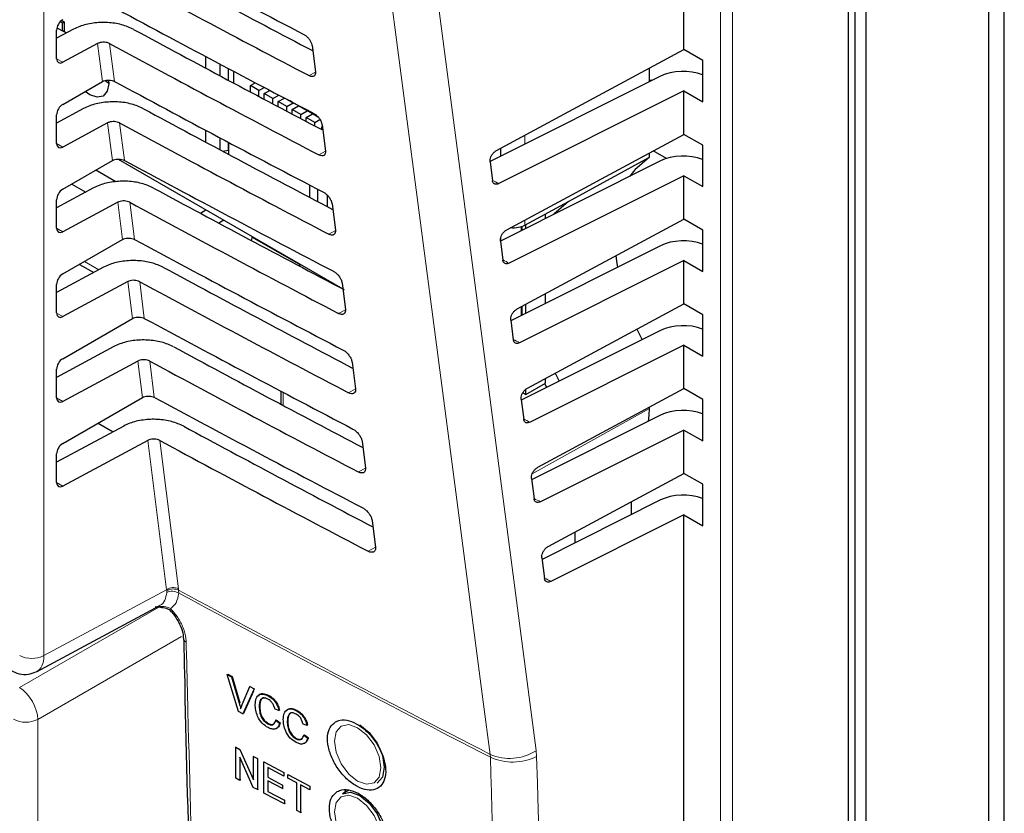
# Paper-space layout 'Blatt2' of a CAD drawing. Header units: millimetres. Extents: x 5 to 418, y 2 to 292.
# Tile 29 of 60: x 78 to 107, y 124 to 147. Entities that reach past the tile are written whole.
import ezdxf

# ---------------------------------------------------------------- set-up
doc = ezdxf.new("R2010")
doc.units = ezdxf.units.MM

psp = doc.layouts.new('Blatt2')

# ---------------------------------------------------------------- linework, layer by layer
at = {"color": 7, "linetype": 'Continuous', "lineweight": 25}
for p, q in [((106.504, 80.199), (106.504, 165.528)), ((106.045, 165.263), (106.045, 79.934)), ((102.191, 76.607), (102.191, 164.834)), ((102.509, 76.668), (102.509, 164.446)), ((102.005, 76.397), (102.005, 164.166)), ((97.241, 145.713), (97.241, 151.866)), ((79.262, 146.557), (79.335, 146.514)), ((79.607, 146.303), (79.116, 146.039)), ((79.116, 145.451), (79.116, 146.275)), ((79.126, 146.347), (79.29, 146.253)), ((79.227, 146.525), (79.29, 146.489)), ((79.29, 146.489), (79.335, 146.514)), ((79.29, 146.253), (79.29, 146.489)), ((79.335, 146.514), (79.335, 146.227)), ((79.398, 146.191), (79.29, 146.253)), ((80.302, 145.888), (79.293, 145.346)), ((86.497, 145.829), (86.594, 145.066)), ((91.824, 142.793), (97.241, 145.713)), ((97.787, 145.398), (97.241, 145.713)), ((83.416, 145.517), (83.416, 145.182)), ((83.842, 144.955), (83.842, 145.291)), ((84.071, 145.17), (84.071, 144.833)), ((96.251, 144.785), (96.251, 145.18)), ((97.787, 144.202), (97.787, 145.398)), ((84.231, 145.085), (84.231, 144.747)), ((96.572, 144.945), (91.642, 142.477)), ((79.293, 144.128), (80.44, 144.79)), ((80.53, 144.814), (80.623, 144.747)), ((84.715, 144.676), (84.854, 144.757)), ((84.715, 144.49), (84.715, 144.676)), ((84.962, 144.533), (84.715, 144.676)), ((84.962, 144.533), (85.113, 144.62)), ((84.962, 144.359), (84.962, 144.533)), ((85.118, 144.444), (85.276, 144.535)), ((85.365, 144.301), (85.118, 144.444)), ((85.118, 144.277), (85.118, 144.444)), ((85.365, 144.301), (85.535, 144.399)), ((85.365, 144.146), (85.365, 144.301)), ((85.521, 144.211), (85.698, 144.313)), ((97.241, 144.517), (91.895, 141.84)), ((97.241, 143.264), (97.241, 144.517)), ((97.241, 144.517), (97.787, 144.202)), ((79.897, 144.009), (79.116, 143.59)), ((85.768, 144.068), (85.521, 144.211)), ((85.521, 144.063), (85.521, 144.211)), ((85.768, 144.068), (85.952, 144.174)), ((85.768, 143.933), (85.768, 144.068)), ((85.952, 144.174), (85.842, 144.238)), ((85.924, 143.978), (86.108, 144.084)), ((85.952, 144.174), (85.952, 144.18)), ((85.978, 144.166), (86.671, 143.766)), ((86.108, 144.084), (86.108, 144.092)), ((86.355, 143.941), (86.108, 144.084)), ((79.116, 143.002), (79.116, 143.825)), ((85.924, 143.85), (85.924, 143.978)), ((86.171, 143.835), (85.924, 143.978)), ((86.171, 143.835), (86.355, 143.941)), ((86.171, 143.72), (86.171, 143.835)), ((86.327, 143.746), (86.511, 143.852)), ((86.574, 143.603), (86.327, 143.746)), ((86.327, 143.638), (86.327, 143.746)), ((86.355, 143.941), (86.355, 143.949)), ((86.511, 143.852), (86.511, 143.859)), ((86.683, 143.752), (86.511, 143.852)), ((80.591, 143.594), (79.293, 142.896)), ((86.574, 143.603), (86.727, 143.691)), ((86.574, 143.508), (86.574, 143.603)), ((86.779, 143.484), (86.793, 143.492)), ((86.779, 143.4), (86.779, 143.484)), ((86.787, 143.541), (86.883, 142.778)), ((83.416, 143.387), (83.416, 143.044)), ((83.842, 142.816), (83.842, 143.161)), ((92.123, 140.505), (97.241, 143.264)), ((97.787, 142.949), (97.241, 143.264)), ((84.071, 143.04), (84.071, 142.809)), ((84.08, 143.035), (84.08, 142.689)), ((91.955, 142.634), (91.955, 142.864)), ((97.787, 141.752), (97.787, 142.949)), ((83.92, 142.774), (84.071, 142.809)), ((84.068, 142.808), (84.08, 142.801)), ((84.071, 142.809), (84.08, 142.819)), ((93.913, 141.321), (96.251, 142.605)), ((96.251, 142.605), (96.251, 142.73)), ((96.744, 142.564), (96.357, 142.787)), ((79.293, 141.678), (80.729, 142.507)), ((80.893, 142.549), (87.386, 138.801)), ((91.641, 142.468), (91.713, 141.923)), ((96.572, 142.496), (91.943, 140.178)), ((80.829, 141.893), (80.247, 142.229)), ((97.241, 142.067), (92.196, 139.541)), ((97.241, 140.814), (97.241, 142.067)), ((97.241, 142.067), (97.787, 141.752)), ((80.187, 141.715), (79.116, 141.14)), ((79.552, 141.828), (79.959, 141.593)), ((86.431, 141.442), (86.431, 141.798)), ((86.67, 141.317), (86.67, 141.673)), ((86.935, 141.511), (86.935, 141.177)), ((79.116, 140.552), (79.116, 141.376)), ((80.881, 141.3), (79.293, 140.446)), ((87.076, 141.252), (87.173, 140.49)), ((92.648, 140.64), (93.913, 141.321)), ((83.271, 140.983), (83.433, 141.083)), ((93.246, 140.83), (93.246, 140.962)), ((83.949, 140.785), (83.806, 140.696)), ((92.422, 138.217), (97.241, 140.814)), ((92.567, 140.491), (92.567, 140.605)), ((92.68, 140.547), (92.68, 140.658)), ((97.787, 140.499), (97.241, 140.814)), ((84.748, 140.193), (84.774, 140.309)), ((84.77, 140.292), (86.16, 139.49)), ((91.955, 140.184), (91.955, 140.29)), ((97.787, 139.303), (97.787, 140.499)), ((79.293, 139.229), (81.017, 140.224)), ((91.941, 140.179), (92.014, 139.624)), ((96.572, 140.046), (92.242, 137.878)), ((79.775, 139.507), (80.189, 139.267)), ((86.176, 139.5), (86.119, 139.466)), ((97.241, 139.618), (92.497, 137.242)), ((97.241, 138.364), (97.241, 139.618)), ((97.241, 139.618), (97.787, 139.303)), ((80.476, 139.422), (79.116, 138.69)), ((79.116, 138.102), (79.116, 138.926)), ((81.171, 139.007), (79.293, 137.997)), ((87.366, 138.964), (87.462, 138.201)), ((93.246, 138.381), (93.246, 138.661)), ((92.567, 138.041), (92.567, 138.295)), ((92.68, 138.098), (92.68, 138.356)), ((92.722, 135.929), (97.241, 138.364)), ((97.787, 138.049), (97.241, 138.364)), ((97.787, 136.853), (97.787, 138.049)), ((79.293, 136.779), (81.306, 137.941)), ((92.24, 137.891), (92.315, 137.325)), ((96.572, 137.596), (92.543, 135.579)), ((95.888, 137.635), (96.036, 137.328)), ((97.241, 137.168), (92.798, 134.943)), ((97.241, 135.915), (97.241, 137.168)), ((97.241, 137.168), (97.787, 136.853)), ((80.766, 137.128), (79.116, 136.241)), ((81.461, 136.713), (79.293, 135.547)), ((87.655, 136.676), (87.752, 135.913)), ((79.116, 135.653), (79.116, 136.476)), ((93.529, 136.364), (93.638, 136.128)), ((92.68, 135.745), (93.246, 136.072)), ((93.267, 135.978), (93.227, 136.061)), ((93.246, 136.072), (93.246, 136.211)), ((85.593, 135.844), (85.593, 135.465)), ((92.592, 135.796), (92.68, 135.745)), ((92.68, 135.745), (92.68, 135.898)), ((93.021, 133.641), (97.241, 135.915)), ((93.3, 135.958), (93.267, 135.978)), ((97.787, 135.6), (97.241, 135.915)), ((79.293, 134.329), (81.594, 135.658)), ((92.54, 135.603), (92.615, 135.026)), ((97.787, 134.403), (97.787, 135.6)), ((96.251, 135.345), (96.251, 135.381)), ((80.317, 134.921), (80.751, 134.67)), ((96.572, 135.147), (92.844, 133.28)), ((81.056, 134.834), (79.116, 133.791)), ((97.241, 134.718), (93.098, 132.644)), ((97.241, 133.465), (97.241, 134.718)), ((97.241, 134.718), (97.787, 134.403)), ((81.751, 134.419), (79.293, 133.098)), ((87.944, 134.387), (88.041, 133.625)), ((79.116, 133.203), (79.116, 134.027)), ((93.321, 131.352), (97.241, 133.465)), ((97.787, 133.15), (97.241, 133.465)), ((92.839, 133.315), (92.916, 132.727)), ((97.787, 131.954), (97.787, 133.15)), ((96.572, 132.697), (93.145, 130.981)), ((95.721, 132.646), (95.721, 132.271)), ((88.234, 132.099), (88.33, 131.336)), ((97.241, 132.269), (93.399, 130.345)), ((97.241, 76.892), (97.241, 132.269)), ((97.241, 132.269), (97.787, 131.954)), ((94.102, 131.46), (94.102, 131.773)), ((93.139, 131.027), (93.217, 130.428)), ((78.532, 127.734), (82.097, 129.651)), ((81.969, 129.62), (82.198, 129.594)), ((84.046, 127.655), (84.063, 127.665)), ((84.373, 126.583), (84.046, 127.655)), ((84.046, 127.655), (84.17, 127.589)), ((84.063, 127.665), (84.187, 127.6)), ((84.17, 127.589), (84.187, 127.6)), ((84.17, 127.589), (84.391, 126.829)), ((84.187, 127.6), (84.407, 126.839)), ((84.479, 126.782), (84.7, 127.308)), ((84.824, 127.243), (84.497, 126.518)), ((84.7, 127.308), (84.715, 127.318)), ((84.7, 127.308), (84.824, 127.243)), ((84.824, 127.243), (84.838, 127.252)), ((84.803, 127.169), (84.514, 126.528)), ((85.23, 127.04), (85.242, 127.048)), ((84.97, 126.723), (84.987, 126.734)), ((85.542, 126.613), (85.428, 126.647)), ((84.497, 126.518), (84.373, 126.583)), ((84.497, 126.518), (84.514, 126.528)), ((85.449, 126.331), (85.465, 126.342)), ((85.465, 126.342), (85.58, 126.252)), ((85.542, 126.613), (85.559, 126.624)), ((86.04, 126.611), (86.052, 126.618)), ((85.221, 126.227), (85.238, 126.237)), ((85.449, 126.331), (85.563, 126.241)), ((85.563, 126.241), (85.58, 126.252)), ((85.781, 126.294), (85.798, 126.305)), ((86.353, 126.184), (86.239, 126.217)), ((86.353, 126.184), (86.37, 126.195)), ((86.032, 125.797), (86.049, 125.808)), ((86.259, 125.902), (86.276, 125.913)), ((86.259, 125.902), (86.374, 125.812)), ((86.276, 125.913), (86.391, 125.823)), ((86.374, 125.812), (86.391, 125.823)), ((84.294, 125.553), (84.305, 125.56)), ((84.294, 124.654), (84.294, 125.553)), ((84.294, 125.553), (84.415, 125.489)), ((84.415, 125.489), (84.425, 125.495)), ((84.415, 125.489), (84.804, 124.613)), ((84.798, 124.389), (84.408, 125.264)), ((84.408, 125.264), (84.408, 124.594)), ((84.804, 125.284), (84.812, 125.289)), ((84.804, 124.613), (84.804, 125.284)), ((84.804, 125.284), (84.919, 125.223)), ((84.919, 125.223), (84.926, 125.228)), ((84.919, 125.223), (84.919, 124.325)), ((85.106, 125.125), (85.112, 125.128)), ((85.106, 124.226), (85.106, 125.125)), ((85.106, 125.125), (85.679, 124.823)), ((85.679, 124.719), (85.221, 124.961)), ((85.221, 124.961), (85.221, 124.684)), ((84.408, 124.594), (84.294, 124.654)), ((85.221, 124.684), (85.236, 124.694)), ((85.221, 124.684), (85.648, 124.459)), ((85.679, 124.823), (85.683, 124.825)), ((85.679, 124.823), (85.679, 124.719)), ((85.679, 124.719), (85.685, 124.723)), ((85.794, 124.762), (85.797, 124.764)), ((85.794, 124.762), (86.43, 124.428)), ((85.794, 124.659), (85.794, 124.762)), ((86.054, 124.522), (85.794, 124.659)), ((84.408, 124.594), (84.441, 124.615)), ((84.919, 124.325), (84.798, 124.389)), ((85.648, 124.356), (85.221, 124.581)), ((85.221, 124.581), (85.221, 124.27)), ((85.648, 124.459), (85.661, 124.467)), ((85.648, 124.459), (85.648, 124.356)), ((85.648, 124.356), (85.664, 124.365)), ((86.054, 123.727), (86.054, 124.522)), ((86.43, 124.324), (86.169, 124.461)), ((86.169, 124.461), (86.169, 123.667)), ((86.43, 124.428), (86.431, 124.428)), ((86.43, 124.428), (86.43, 124.324)), ((84.919, 124.325), (84.949, 124.344)), ((85.7, 123.914), (85.106, 124.226)), ((85.221, 124.27), (85.246, 124.286)), ((85.221, 124.27), (85.7, 124.017)), ((86.43, 124.324), (86.433, 124.326)), ((87.56, 124.308), (87.378, 124.203)), ((85.7, 124.017), (85.724, 124.032)), ((85.7, 124.017), (85.7, 123.914)), ((85.7, 123.914), (85.726, 123.93)), ((86.169, 123.667), (86.054, 123.727)), ((86.169, 123.667), (86.194, 123.682))]:
    psp.add_line(p, q, dxfattribs=at)
at = {"color": 7, "linetype": 'Continuous', "lineweight": 18}
for p, q in [((78.75, 162.357), (78.75, 128.198)), ((98.302, 74.85), (98.302, 162.426)), ((98.646, 162.42), (98.646, 74.845)), ((80.44, 144.79), (80.302, 145.888)), ((80.648, 145.887), (80.786, 144.796)), ((79.116, 145.448), (79.293, 145.346)), ((86.594, 145.062), (86.411, 144.96)), ((80.729, 142.507), (80.591, 143.594)), ((80.938, 143.593), (81.074, 142.513)), ((92.648, 143.238), (92.648, 142.98)), ((79.116, 142.998), (79.293, 142.896)), ((86.883, 142.774), (86.696, 142.67)), ((81.017, 140.224), (80.881, 141.3)), ((81.228, 141.3), (81.363, 140.23)), ((92.539, 140.477), (92.539, 140.596)), ((92.648, 140.788), (92.648, 140.64)), ((79.116, 140.548), (79.293, 140.446)), ((87.173, 140.485), (86.981, 140.379)), ((79.921, 139.591), (80.341, 139.349)), ((81.306, 137.941), (81.171, 139.007)), ((81.517, 139.006), (81.651, 137.947)), ((79.116, 138.099), (79.293, 137.997)), ((87.462, 138.197), (87.266, 138.088)), ((92.539, 138.027), (92.539, 138.28)), ((81.594, 135.658), (81.461, 136.713)), ((81.807, 136.712), (81.94, 135.664)), ((85.666, 135.805), (85.666, 135.426)), ((87.752, 135.909), (87.551, 135.797)), ((79.116, 135.649), (79.293, 135.547)), ((92.863, 133.456), (96.251, 135.345)), ((82.296, 130.104), (81.751, 134.419)), ((82.097, 134.418), (82.639, 130.132)), ((88.041, 133.62), (87.836, 133.506)), ((79.116, 133.2), (79.293, 133.098)), ((88.331, 131.332), (88.121, 131.215)), ((78.75, 128.198), (82.296, 130.104)), ((82.301, 130.069), (82.296, 130.104)), ((82.302, 130.022), (82.301, 130.069)), ((82.639, 130.132), (82.643, 130.086)), ((82.643, 130.086), (82.645, 130.006)), ((78.043, 127.273), (82.085, 129.607)), ((82.047, 129.624), (82.132, 129.617)), ((82.729, 128.754), (78.573, 126.355)), ((84.391, 126.829), (84.407, 126.839)), ((78.573, 126.355), (78.573, 119.526)), ((91.646, 125.345), (91.653, 125.262)), ((92.987, 125.286), (92.974, 125.452))]:
    psp.add_line(p, q, dxfattribs=at)
at = {"color": 7, "linetype": 'Continuous', "lineweight": 18, "flags": 128}
for points in [[(91.646, 125.345), (91.447, 126.86), (90.654, 132.922), (88.105, 152.396)], [(89.434, 152.502), (91.205, 138.972), (92.974, 125.452)], [(82.405, 129.493), (82.402, 129.498), (82.399, 129.512), (82.403, 129.532), (82.413, 129.557)], [(87.816, 126.116), (87.559, 126.205), (87.342, 126.163), (87.197, 125.996), (87.146, 125.73), (87.197, 125.404), (87.342, 125.069), (87.559, 124.776), (87.816, 124.569), (88.072, 124.48), (88.289, 124.522), (88.435, 124.689), (88.486, 124.956), (88.435, 125.282), (88.289, 125.616), (88.072, 125.909), (87.816, 126.116)], [(87.816, 124.075), (87.559, 124.164), (87.342, 124.122), (87.197, 123.955), (87.146, 123.688), (87.197, 123.363), (87.342, 123.028), (87.559, 122.735), (87.816, 122.528), (88.072, 122.439), (88.289, 122.481), (88.435, 122.648), (88.486, 122.915), (88.435, 123.24), (88.289, 123.575), (88.072, 123.868), (87.816, 124.075)]]:
    psp.add_lwpolyline(points, dxfattribs=at)
at = {"color": 7, "linetype": 'Continuous', "lineweight": 25, "flags": 128}
for points in [[(80.617, 144.83), (80.624, 144.726), (80.582, 144.508), (80.463, 144.371), (80.286, 144.337), (80.076, 144.41), (79.944, 144.504)], [(96.324, 144.821), (96.296, 144.826), (96.251, 144.824)], [(96.251, 142.605), (95.822, 142.243), (95.674, 142.046)], [(93.913, 141.321), (93.483, 140.953), (93.477, 140.946)], [(95.276, 139.755), (95.307, 139.529), (95.325, 139.421)], [(96.218, 134.969), (96.243, 135.15), (96.251, 135.345)], [(87.878, 126.195), (88.149, 125.977), (88.378, 125.667), (88.531, 125.314), (88.585, 124.971), (88.531, 124.689), (88.378, 124.513), (88.378, 124.513)], [(87.378, 124.203), (87.607, 124.248), (87.878, 124.154)], [(87.472, 124.328), (87.455, 124.293), (87.432, 124.235)], [(87.878, 124.154), (88.149, 123.936), (88.378, 123.626), (88.531, 123.273), (88.585, 122.929), (88.531, 122.648), (88.378, 122.471), (88.378, 122.471)]]:
    psp.add_lwpolyline(points, dxfattribs=at)
at = {"color": 7, "linetype": 'Continuous', "lineweight": 18}
for centre, radius, start, end in [((82.492, 129.815), 0.349, 65.1129, 124.1357), ((82.487, 129.786), 0.339, 62.583, 123.4037), ((82.46, 129.711), 0.348, 57.9386, 117.0038), ((319.827, 569.496), 499.336, 241.64077, 242.80828), ((319.827, 569.403), 499.325, 241.64019, 242.80847), ((82.907, 128.71), 0.127, 183.7199, 247.9823), ((78.403, 128.886), 0.77, 242.6565, 296.7662), ((78.226, 127.043), 0.77, 242.6565, 296.7662), ((92.21, 126.637), 1.41, 246.4011, 302.7847), ((92.295, 126.648), 1.527, 245.151, 296.9434)]:
    psp.add_arc(centre, radius, start, end, dxfattribs=at)
at = {"color": 7, "linetype": 'Continuous', "lineweight": 25}
for centre, major_axis, ratio, start_param, end_param in [((421.745, 367.139), (499.784, 7.691), 0.587275, 3.951027, 3.967493), ((420.1, 350.722), (496.243, -7.372), 0.567125, 3.968666, 3.983632), ((420.098, 350.721), (497.252, -7.387), 0.567125, 3.968664, 3.985207), ((421.744, 364.689), (499.382, 7.684), 0.587275, 3.951067, 3.967532), ((79.296, 146.375), (0.128, 0.215), 0.587369, 0.811807, 2.36515), ((420.1, 348.273), (495.842, -7.366), 0.567125, 3.968707, 3.983625), ((420.099, 348.272), (496.851, -7.381), 0.567125, 3.968705, 3.985247), ((79.296, 145.552), (0.128, 0.215), 0.587369, 2.36515, 3.918493), ((97.241, 144.517), (1, -0.015), 0.567125, 1.002162, 2.312261), ((421.743, 362.239), (498.981, 7.678), 0.587275, 3.951108, 3.967572), ((79.296, 143.926), (0.128, 0.215), 0.587369, 0.811807, 2.36515), ((420.101, 345.823), (495.44, -7.36), 0.567125, 3.968748, 3.983739), ((420.099, 345.822), (496.449, -7.375), 0.567125, 3.968746, 3.985287), ((79.296, 143.102), (0.128, 0.215), 0.587369, 2.36515, 3.918493), ((97.241, 142.067), (1, -0.015), 0.567125, 1.002162, 2.312261), ((421.743, 359.789), (498.58, 7.672), 0.587275, 3.951149, 3.967612), ((420.102, 343.374), (495.039, -7.354), 0.567125, 3.968789, 3.983923), ((79.296, 141.476), (0.128, 0.215), 0.587369, 0.811807, 2.36515), ((420.1, 343.373), (496.048, -7.369), 0.567125, 3.968787, 3.985327), ((92.3, 140.848), (0.5, -0.007), 0.567125, 4.595546, 5.48876), ((79.296, 140.652), (0.128, 0.215), 0.587369, 2.36515, 3.918493), ((421.742, 357.339), (498.178, 7.666), 0.587275, 3.951189, 3.967652), ((97.241, 139.618), (1, -0.015), 0.567125, 1.002162, 2.312261), ((79.296, 139.026), (0.128, 0.215), 0.587369, 0.811807, 2.36515), ((420.102, 340.925), (494.637, -7.348), 0.567125, 3.96883, 3.983847), ((420.101, 340.924), (495.646, -7.363), 0.567125, 3.968828, 3.985368), ((79.296, 138.203), (0.128, 0.215), 0.587369, 2.36515, 3.918493), ((421.741, 354.889), (497.777, 7.66), 0.587275, 3.95123, 3.967692), ((97.241, 137.168), (1, -0.015), 0.567125, 1.002162, 2.312261), ((420.103, 338.476), (494.236, -7.342), 0.567125, 3.968872, 3.983901), ((79.296, 136.577), (0.128, 0.215), 0.587369, 0.811807, 2.36515), ((420.101, 338.475), (495.245, -7.357), 0.567125, 3.96887, 3.985408), ((79.296, 135.753), (0.128, 0.215), 0.587369, 2.36515, 3.918493), ((421.741, 352.439), (497.375, 7.654), 0.587275, 3.951271, 3.967733), ((97.241, 134.718), (1, -0.015), 0.567125, 1.002162, 2.312261), ((420.104, 336.026), (493.835, -7.336), 0.567125, 3.968913, 3.983955), ((79.296, 134.127), (0.128, 0.215), 0.587369, 0.811807, 2.36515), ((420.102, 336.025), (494.844, -7.351), 0.567125, 3.968911, 3.985449), ((79.296, 133.303), (0.128, 0.215), 0.587369, 2.36515, 3.918493), ((97.241, 132.269), (1, -0.015), 0.567125, 1.002162, 2.312261)]:
    psp.add_ellipse(centre, major_axis=major_axis, ratio=ratio, start_param=start_param, end_param=end_param, dxfattribs=at)
at = {"color": 7, "linetype": 'Continuous', "lineweight": 18}
for centre, major_axis, ratio, start_param, end_param in [((420.099, 348.456), (494.644, -7.348), 0.567125, 3.99484, 3.995336), ((420.1, 346.007), (494.243, -7.342), 0.567125, 3.994931, 3.995428), ((420.101, 343.557), (493.841, -7.336), 0.567125, 3.995023, 3.99552), ((420.101, 341.108), (493.44, -7.33), 0.567125, 3.995114, 3.995612), ((420.102, 338.659), (493.039, -7.324), 0.567125, 3.995206, 3.995704), ((420.103, 336.21), (492.637, -7.318), 0.567125, 3.995298, 3.995796), ((78.049, 128.61), (-0.487, 0.874), 0.577293, 3.119125, 3.935643), ((78.049, 126.664), (-0.375, 0.65), 0.56389, 3.927223, 5.497715)]:
    psp.add_ellipse(centre, major_axis=major_axis, ratio=ratio, start_param=start_param, end_param=end_param, dxfattribs=at)
at = {"color": 7, "linetype": 'Continuous', "lineweight": 25}
for points, knots in [([(81.34, 146.299), (81.229, 146.348), (81.006, 146.447), (80.588, 146.507), (80.165, 146.49), (79.829, 146.41), (79.665, 146.331), (79.607, 146.303)], [0, 0, 0, 0, 0.218795, 0.437546, 0.657533, 0.879937, 1, 1, 1, 1]), ([(86.264, 146.149), (86.273, 146.144), (86.306, 146.125), (86.362, 146.079), (86.424, 146.006), (86.471, 145.925), (86.492, 145.865), (86.496, 145.835), (86.497, 145.829)], [0, 0, 0, 0, 0.088008, 0.300233, 0.513775, 0.729433, 0.94667, 1, 1, 1, 1]), ([(80.648, 145.887), (80.626, 145.897), (80.581, 145.917), (80.498, 145.929), (80.413, 145.925), (80.346, 145.909), (80.313, 145.894), (80.302, 145.888)], [0, 0, 0, 0, 0.218795, 0.437546, 0.657532, 0.879936, 1, 1, 1, 1]), ([(86.594, 145.066), (86.595, 145.056), (86.598, 145.022), (86.586, 144.975), (86.55, 144.939), (86.495, 144.93), (86.445, 144.943), (86.417, 144.958), (86.411, 144.96)], [0, 0, 0, 0, 0.09232, 0.309177, 0.524659, 0.738015, 0.949851, 1, 1, 1, 1]), ([(80.44, 144.79), (80.463, 144.801), (80.507, 144.822), (80.592, 144.836), (80.678, 144.833), (80.744, 144.817), (80.776, 144.801), (80.786, 144.796)], [0, 0, 0, 0, 0.223636, 0.447295, 0.670269, 0.891817, 1, 1, 1, 1]), ([(81.63, 144.005), (81.518, 144.054), (81.296, 144.153), (80.878, 144.213), (80.455, 144.196), (80.119, 144.116), (79.954, 144.037), (79.897, 144.009)], [0, 0, 0, 0, 0.218801, 0.437558, 0.657551, 0.879961, 1, 1, 1, 1]), ([(86.547, 143.869), (86.557, 143.863), (86.591, 143.844), (86.649, 143.796), (86.713, 143.721), (86.761, 143.638), (86.781, 143.577), (86.786, 143.546), (86.787, 143.541)], [0, 0, 0, 0, 0.091132, 0.303381, 0.516954, 0.732645, 0.9499, 1, 1, 1, 1]), ([(80.938, 143.593), (80.916, 143.603), (80.871, 143.623), (80.788, 143.635), (80.703, 143.632), (80.636, 143.616), (80.603, 143.6), (80.591, 143.594)], [0, 0, 0, 0, 0.218801, 0.437558, 0.657551, 0.87996, 1, 1, 1, 1]), ([(86.883, 142.778), (86.884, 142.767), (86.887, 142.732), (86.875, 142.684), (86.838, 142.647), (86.781, 142.639), (86.731, 142.652), (86.702, 142.667), (86.696, 142.67)], [0, 0, 0, 0, 0.09538, 0.312215, 0.527668, 0.740995, 0.952818, 1, 1, 1, 1]), ([(91.641, 142.468), (91.641, 142.49), (91.639, 142.535), (91.663, 142.613), (91.704, 142.687), (91.76, 142.752), (91.802, 142.78), (91.824, 142.793)], [0, 0, 0, 0, 0.198376, 0.39674, 0.595477, 0.795287, 1, 1, 1, 1]), ([(80.729, 142.507), (80.751, 142.518), (80.796, 142.539), (80.881, 142.552), (80.966, 142.55), (81.032, 142.534), (81.064, 142.518), (81.074, 142.513)], [0, 0, 0, 0, 0.223642, 0.447307, 0.670287, 0.89184, 1, 1, 1, 1]), ([(81.919, 141.711), (81.808, 141.761), (81.586, 141.859), (81.167, 141.919), (80.744, 141.902), (80.409, 141.822), (80.244, 141.743), (80.187, 141.715)], [0, 0, 0, 0, 0.218807, 0.43757, 0.65757, 0.879985, 1, 1, 1, 1]), ([(91.895, 141.84), (91.874, 141.832), (91.832, 141.816), (91.776, 141.823), (91.734, 141.855), (91.717, 141.894), (91.713, 141.919), (91.713, 141.923)], [0, 0, 0, 0, 0.239272, 0.478568, 0.717156, 0.954302, 1, 1, 1, 1]), ([(86.831, 141.589), (86.842, 141.583), (86.877, 141.563), (86.936, 141.513), (87.001, 141.436), (87.05, 141.351), (87.071, 141.289), (87.075, 141.258), (87.076, 141.252)], [0, 0, 0, 0, 0.094104, 0.306375, 0.51998, 0.735701, 0.952973, 1, 1, 1, 1]), ([(81.228, 141.3), (81.205, 141.309), (81.161, 141.329), (81.077, 141.341), (80.993, 141.338), (80.926, 141.322), (80.893, 141.306), (80.881, 141.3)], [0, 0, 0, 0, 0.218807, 0.43757, 0.657569, 0.879984, 1, 1, 1, 1]), ([(87.173, 140.49), (87.174, 140.478), (87.177, 140.442), (87.164, 140.393), (87.125, 140.355), (87.067, 140.347), (87.016, 140.361), (86.986, 140.376), (86.981, 140.379)], [0, 0, 0, 0, 0.098292, 0.315106, 0.53053, 0.74383, 0.955641, 1, 1, 1, 1]), ([(91.941, 140.179), (91.94, 140.202), (91.939, 140.247), (91.963, 140.325), (92.004, 140.398), (92.059, 140.464), (92.102, 140.491), (92.123, 140.505)], [0, 0, 0, 0, 0.198373, 0.396735, 0.595469, 0.795279, 1, 1, 1, 1]), ([(81.017, 140.224), (81.04, 140.235), (81.084, 140.256), (81.169, 140.269), (81.254, 140.266), (81.32, 140.25), (81.352, 140.235), (81.363, 140.23)], [0, 0, 0, 0, 0.223648, 0.447319, 0.670304, 0.891864, 1, 1, 1, 1]), ([(82.209, 139.417), (82.098, 139.467), (81.875, 139.566), (81.457, 139.625), (81.034, 139.608), (80.698, 139.529), (80.534, 139.449), (80.476, 139.422)], [0, 0, 0, 0, 0.218813, 0.437582, 0.657588, 0.88001, 1, 1, 1, 1]), ([(92.196, 139.541), (92.175, 139.533), (92.132, 139.517), (92.077, 139.524), (92.035, 139.556), (92.018, 139.595), (92.014, 139.62), (92.014, 139.624)], [0, 0, 0, 0, 0.239275, 0.478574, 0.717164, 0.954309, 1, 1, 1, 1]), ([(87.114, 139.309), (87.126, 139.302), (87.162, 139.282), (87.224, 139.23), (87.29, 139.151), (87.339, 139.064), (87.36, 139.001), (87.365, 138.969), (87.366, 138.964)], [0, 0, 0, 0, 0.096934, 0.309226, 0.522862, 0.738613, 0.9559, 1, 1, 1, 1]), ([(81.517, 139.006), (81.495, 139.016), (81.451, 139.035), (81.367, 139.047), (81.282, 139.044), (81.215, 139.028), (81.182, 139.012), (81.171, 139.007)], [0, 0, 0, 0, 0.218813, 0.437581, 0.657587, 0.880009, 1, 1, 1, 1]), ([(87.462, 138.201), (87.463, 138.189), (87.466, 138.152), (87.453, 138.101), (87.413, 138.064), (87.354, 138.055), (87.301, 138.07), (87.271, 138.085), (87.266, 138.088)], [0, 0, 0, 0, 0.1010655, 0.3178599, 0.533256, 0.7465312, 0.9583308, 1, 1, 1, 1]), ([(92.24, 137.891), (92.24, 137.914), (92.238, 137.959), (92.262, 138.036), (92.303, 138.11), (92.359, 138.176), (92.401, 138.203), (92.422, 138.217)], [0, 0, 0, 0, 0.1983704, 0.3967295, 0.5954618, 0.7952707, 1, 1, 1, 1]), ([(81.306, 137.941), (81.328, 137.952), (81.373, 137.973), (81.457, 137.986), (81.543, 137.983), (81.609, 137.967), (81.641, 137.952), (81.651, 137.947)], [0, 0, 0, 0, 0.223654, 0.447331, 0.670322, 0.891888, 1, 1, 1, 1]), ([(82.499, 137.123), (82.388, 137.173), (82.165, 137.272), (81.747, 137.331), (81.324, 137.314), (80.988, 137.235), (80.824, 137.156), (80.766, 137.128)], [0, 0, 0, 0, 0.218819, 0.437594, 0.657606, 0.880034, 1, 1, 1, 1]), ([(92.497, 137.242), (92.476, 137.234), (92.433, 137.218), (92.378, 137.225), (92.336, 137.257), (92.319, 137.296), (92.315, 137.321), (92.315, 137.325)], [0, 0, 0, 0, 0.2392778, 0.4785801, 0.7171716, 0.9543162, 1, 1, 1, 1]), ([(87.398, 137.028), (87.41, 137.022), (87.447, 137), (87.511, 136.947), (87.578, 136.866), (87.629, 136.777), (87.65, 136.713), (87.654, 136.681), (87.655, 136.676)], [0, 0, 0, 0, 0.0996319, 0.3119456, 0.5256103, 0.7413895, 0.9586918, 1, 1, 1, 1]), ([(81.807, 136.712), (81.785, 136.722), (81.741, 136.742), (81.657, 136.754), (81.572, 136.75), (81.505, 136.734), (81.472, 136.718), (81.461, 136.713)], [0, 0, 0, 0, 0.218819, 0.437593, 0.657605, 0.880033, 1, 1, 1, 1]), ([(87.752, 135.913), (87.753, 135.901), (87.756, 135.862), (87.742, 135.81), (87.701, 135.772), (87.64, 135.764), (87.586, 135.779), (87.556, 135.794), (87.551, 135.797)], [0, 0, 0, 0, 0.10371, 0.320486, 0.535856, 0.749107, 0.960896, 1, 1, 1, 1]), ([(92.54, 135.603), (92.539, 135.625), (92.538, 135.671), (92.562, 135.748), (92.603, 135.822), (92.658, 135.887), (92.701, 135.915), (92.722, 135.929)], [0, 0, 0, 0, 0.198368, 0.396724, 0.595454, 0.795263, 1, 1, 1, 1]), ([(81.594, 135.658), (81.616, 135.668), (81.661, 135.69), (81.746, 135.703), (81.831, 135.7), (81.897, 135.684), (81.929, 135.669), (81.94, 135.664)], [0, 0, 0, 0, 0.22366, 0.447343, 0.67034, 0.891912, 1, 1, 1, 1]), ([(82.789, 134.83), (82.677, 134.879), (82.455, 134.978), (82.037, 135.038), (81.614, 135.021), (81.278, 134.941), (81.114, 134.862), (81.056, 134.834)], [0, 0, 0, 0, 0.218825, 0.437606, 0.657624, 0.880059, 1, 1, 1, 1]), ([(92.798, 134.943), (92.776, 134.935), (92.734, 134.919), (92.679, 134.926), (92.637, 134.958), (92.62, 134.997), (92.616, 135.022), (92.615, 135.026)], [0, 0, 0, 0, 0.239281, 0.478586, 0.717179, 0.954323, 1, 1, 1, 1]), ([(87.681, 134.748), (87.694, 134.741), (87.733, 134.719), (87.798, 134.664), (87.866, 134.581), (87.918, 134.49), (87.939, 134.425), (87.944, 134.392), (87.944, 134.387)], [0, 0, 0, 0, 0.102208, 0.314542, 0.528235, 0.744041, 0.961357, 1, 1, 1, 1]), ([(82.097, 134.418), (82.075, 134.428), (82.03, 134.448), (81.947, 134.46), (81.862, 134.456), (81.795, 134.44), (81.762, 134.425), (81.751, 134.419)], [0, 0, 0, 0, 0.218825, 0.437606, 0.657623, 0.880057, 1, 1, 1, 1]), ([(88.041, 133.625), (88.042, 133.612), (88.045, 133.572), (88.03, 133.519), (87.988, 133.48), (87.926, 133.472), (87.871, 133.488), (87.84, 133.504), (87.836, 133.506)], [0, 0, 0, 0, 0.106236, 0.322993, 0.538338, 0.751567, 0.963346, 1, 1, 1, 1]), ([(92.839, 133.315), (92.839, 133.337), (92.837, 133.382), (92.861, 133.46), (92.902, 133.534), (92.958, 133.599), (93, 133.627), (93.021, 133.641)], [0, 0, 0, 0, 0.198365, 0.396719, 0.595447, 0.795255, 1, 1, 1, 1]), ([(93.098, 132.644), (93.077, 132.636), (93.035, 132.62), (92.98, 132.627), (92.938, 132.659), (92.921, 132.698), (92.917, 132.723), (92.916, 132.727)], [0, 0, 0, 0, 0.239284, 0.478592, 0.717187, 0.954331, 1, 1, 1, 1]), ([(87.965, 132.468), (87.978, 132.46), (88.018, 132.438), (88.085, 132.381), (88.155, 132.296), (88.207, 132.203), (88.229, 132.136), (88.233, 132.104), (88.234, 132.099)], [0, 0, 0, 0, 0.104669, 0.317023, 0.530743, 0.746575, 0.963905, 1, 1, 1, 1]), ([(88.33, 131.336), (88.331, 131.323), (88.335, 131.282), (88.319, 131.228), (88.276, 131.188), (88.212, 131.181), (88.156, 131.197), (88.125, 131.213), (88.121, 131.215)], [0, 0, 0, 0, 0.108649, 0.325389, 0.54071, 0.753917, 0.965688, 1, 1, 1, 1]), ([(93.139, 131.027), (93.138, 131.049), (93.137, 131.094), (93.161, 131.172), (93.202, 131.245), (93.257, 131.311), (93.3, 131.338), (93.321, 131.352)], [0, 0, 0, 0, 0.198362, 0.396713, 0.595439, 0.795246, 1, 1, 1, 1]), ([(93.399, 130.345), (93.378, 130.337), (93.336, 130.321), (93.28, 130.328), (93.239, 130.36), (93.222, 130.399), (93.218, 130.424), (93.217, 130.428)], [0, 0, 0, 0, 0.239287, 0.478598, 0.717195, 0.954338, 1, 1, 1, 1]), ([(82.157, 129.594), (82.213, 129.585), (82.304, 129.57), (82.391, 129.513), (82.416, 129.481), (82.423, 129.473)], [0, 0, 0, 0, 0.54369, 0.884884, 1, 1, 1, 1]), ([(82.404, 129.492), (82.415, 129.482), (82.489, 129.411), (82.612, 129.236), (82.731, 128.987), (82.782, 128.79), (82.776, 128.717), (82.775, 128.703)], [0, 0, 0, 0, 0.050198, 0.3387464, 0.6351831, 0.9275887, 1, 1, 1, 1]), ([(82.788, 128.702), (82.795, 128.381), (82.888, 123.845), (83.124, 116.349), (83.407, 109.21), (83.526, 106.237)], [0, 0, 0, 0, 0.0425292, 0.601197, 1, 1, 1, 1]), ([(77.799, 127.768), (77.875, 127.733), (78.032, 127.658), (78.29, 127.637), (78.445, 127.702), (78.516, 127.731)], [0, 0, 0, 0, 0.3336973, 0.6977529, 1, 1, 1, 1]), ([(84.856, 126.783), (84.86, 126.846), (84.869, 126.971), (84.959, 127.082), (85.092, 127.098), (85.184, 127.059), (85.23, 127.04)], [0, 0, 0, 0, 0.280492, 0.55957, 0.779615, 1, 1, 1, 1]), ([(84.948, 127.028), (84.962, 127.048), (84.997, 127.102), (85.111, 127.107), (85.201, 127.069), (85.246, 127.05)], [0, 0, 0, 0, 0.235895, 0.617654, 1, 1, 1, 1]), ([(85.224, 126.939), (85.195, 126.952), (85.138, 126.978), (85.062, 126.97), (84.983, 126.901), (84.976, 126.797), (84.97, 126.723)], [0, 0, 0, 0, 0.187223, 0.373906, 0.560736, 1, 1, 1, 1]), ([(85.119, 126.977), (85.106, 126.977), (85.068, 126.977), (85.001, 126.909), (84.993, 126.806), (84.987, 126.734)], [0, 0, 0, 0, 0.128287, 0.388412, 1, 1, 1, 1]), ([(85.428, 126.647), (85.419, 126.679), (85.401, 126.744), (85.351, 126.835), (85.287, 126.901), (85.245, 126.926), (85.224, 126.939)], [0, 0, 0, 0, 0.280553, 0.559739, 0.779654, 1, 1, 1, 1]), ([(85.23, 127.04), (85.269, 127.015), (85.349, 126.967), (85.446, 126.85), (85.511, 126.727), (85.532, 126.651), (85.542, 126.613)], [0, 0, 0, 0, 0.280081, 0.559449, 0.779549, 1, 1, 1, 1]), ([(85.246, 127.05), (85.286, 127.026), (85.366, 126.978), (85.463, 126.861), (85.528, 126.738), (85.549, 126.662), (85.559, 126.624)], [0, 0, 0, 0, 0.280081, 0.559449, 0.779549, 1, 1, 1, 1]), ([(84.391, 126.829), (84.4, 126.797), (84.416, 126.741), (84.429, 126.685), (84.435, 126.66)], [0, 0, 0, 0, 0.559998, 1, 1, 1, 1]), ([(84.435, 126.66), (84.442, 126.683), (84.456, 126.725), (84.472, 126.764), (84.479, 126.782)], [0, 0, 0, 0, 0.5599723, 1, 1, 1, 1]), ([(85.232, 126.117), (85.171, 126.154), (85.05, 126.228), (84.922, 126.433), (84.866, 126.622), (84.859, 126.73), (84.856, 126.783)], [0, 0, 0, 0, 0.279955, 0.558088, 0.778912, 1, 1, 1, 1]), ([(84.97, 126.723), (84.973, 126.674), (84.977, 126.575), (85.024, 126.421), (85.118, 126.294), (85.187, 126.249), (85.221, 126.227)], [0, 0, 0, 0, 0.281245, 0.560716, 0.780138, 1, 1, 1, 1]), ([(84.987, 126.734), (84.99, 126.685), (84.994, 126.586), (85.041, 126.432), (85.135, 126.305), (85.204, 126.26), (85.238, 126.237)], [0, 0, 0, 0, 0.281245, 0.560716, 0.780138, 1, 1, 1, 1]), ([(85.667, 126.354), (85.671, 126.417), (85.68, 126.541), (85.77, 126.652), (85.903, 126.669), (85.995, 126.63), (86.04, 126.611)], [0, 0, 0, 0, 0.280492, 0.55957, 0.779615, 1, 1, 1, 1]), ([(85.759, 126.598), (85.773, 126.619), (85.808, 126.673), (85.921, 126.678), (86.012, 126.64), (86.057, 126.621)], [0, 0, 0, 0, 0.2358954, 0.6176536, 1, 1, 1, 1]), ([(86.043, 125.688), (85.982, 125.725), (85.861, 125.799), (85.733, 126.003), (85.677, 126.193), (85.67, 126.301), (85.667, 126.354)], [0, 0, 0, 0, 0.279955, 0.558088, 0.778912, 1, 1, 1, 1]), ([(86.035, 126.51), (86.006, 126.523), (85.949, 126.549), (85.872, 126.541), (85.794, 126.472), (85.786, 126.368), (85.781, 126.294)], [0, 0, 0, 0, 0.187223, 0.373906, 0.560736, 1, 1, 1, 1]), ([(85.93, 126.548), (85.917, 126.548), (85.879, 126.548), (85.812, 126.48), (85.804, 126.377), (85.798, 126.305)], [0, 0, 0, 0, 0.128287, 0.388412, 1, 1, 1, 1]), ([(86.239, 126.217), (86.23, 126.25), (86.212, 126.315), (86.162, 126.406), (86.098, 126.472), (86.056, 126.497), (86.035, 126.51)], [0, 0, 0, 0, 0.280553, 0.559739, 0.779654, 1, 1, 1, 1]), ([(86.04, 126.611), (86.08, 126.586), (86.16, 126.538), (86.257, 126.421), (86.322, 126.298), (86.343, 126.222), (86.353, 126.184)], [0, 0, 0, 0, 0.280081, 0.559449, 0.779549, 1, 1, 1, 1]), ([(86.057, 126.621), (86.097, 126.597), (86.176, 126.549), (86.274, 126.432), (86.339, 126.309), (86.359, 126.233), (86.37, 126.195)], [0, 0, 0, 0, 0.280081, 0.559449, 0.779549, 1, 1, 1, 1]), ([(87.176, 126.285), (87.118, 126.237), (87.001, 126.142), (86.933, 125.878), (86.956, 125.559), (87.073, 125.213), (87.27, 124.879), (87.526, 124.595), (87.811, 124.394), (88.094, 124.299), (88.342, 124.32), (88.526, 124.454), (88.628, 124.686), (88.634, 124.99), (88.545, 125.332), (88.37, 125.674), (88.129, 125.977), (87.85, 126.207), (87.563, 126.336), (87.332, 126.354), (87.219, 126.304), (87.176, 126.285)], [0, 0, 0, 0, 0.053572, 0.107144, 0.160731, 0.214379, 0.268102, 0.321888, 0.375695, 0.429473, 0.483183, 0.536814, 0.590389, 0.643958, 0.697575, 0.751273, 0.805049, 0.858864, 0.912659, 0.966387, 1, 1, 1, 1]), ([(85.221, 126.227), (85.252, 126.213), (85.315, 126.187), (85.409, 126.213), (85.434, 126.286), (85.449, 126.331)], [0, 0, 0, 0, 0.2807112, 0.5609046, 1, 1, 1, 1]), ([(85.563, 126.241), (85.549, 126.202), (85.523, 126.125), (85.437, 126.07), (85.334, 126.071), (85.266, 126.102), (85.232, 126.117)], [0, 0, 0, 0, 0.280256, 0.559546, 0.779589, 1, 1, 1, 1]), ([(85.238, 126.237), (85.27, 126.223), (85.323, 126.198), (85.363, 126.215), (85.379, 126.221)], [0, 0, 0, 0, 0.604662, 1, 1, 1, 1]), ([(85.58, 126.252), (85.566, 126.214), (85.538, 126.139), (85.48, 126.086), (85.44, 126.087), (85.439, 126.087)], [0, 0, 0, 0, 0.4942792, 0.9868542, 1, 1, 1, 1]), ([(85.781, 126.294), (85.783, 126.245), (85.788, 126.146), (85.835, 125.992), (85.929, 125.865), (85.998, 125.82), (86.032, 125.797)], [0, 0, 0, 0, 0.281245, 0.560716, 0.780138, 1, 1, 1, 1]), ([(85.798, 126.305), (85.8, 126.256), (85.805, 126.157), (85.852, 126.003), (85.946, 125.876), (86.015, 125.831), (86.049, 125.808)], [0, 0, 0, 0, 0.281245, 0.560716, 0.780138, 1, 1, 1, 1]), ([(86.032, 125.797), (86.063, 125.784), (86.125, 125.758), (86.22, 125.784), (86.245, 125.857), (86.259, 125.902)], [0, 0, 0, 0, 0.280711, 0.560905, 1, 1, 1, 1]), ([(86.374, 125.812), (86.36, 125.773), (86.333, 125.696), (86.248, 125.641), (86.145, 125.641), (86.077, 125.673), (86.043, 125.688)], [0, 0, 0, 0, 0.280256, 0.559546, 0.779589, 1, 1, 1, 1]), ([(86.049, 125.808), (86.081, 125.793), (86.134, 125.769), (86.174, 125.785), (86.189, 125.792)], [0, 0, 0, 0, 0.6046622, 1, 1, 1, 1]), ([(86.391, 125.823), (86.377, 125.785), (86.349, 125.71), (86.291, 125.657), (86.251, 125.658), (86.25, 125.658)], [0, 0, 0, 0, 0.494279, 0.986854, 1, 1, 1, 1]), ([(87.228, 124.272), (87.17, 124.224), (87.054, 124.129), (86.986, 123.865), (87.01, 123.547), (87.127, 123.201), (87.325, 122.868), (87.581, 122.585), (87.866, 122.385), (88.148, 122.29), (88.395, 122.311), (88.579, 122.445), (88.68, 122.677), (88.685, 122.981), (88.596, 123.322), (88.421, 123.663), (88.18, 123.965), (87.9, 124.194), (87.614, 124.323), (87.383, 124.341), (87.271, 124.291), (87.228, 124.272)], [0, 0, 0, 0, 0.0535691, 0.1071378, 0.1607248, 0.2143765, 0.2681074, 0.3218995, 0.3757097, 0.4294864, 0.4831909, 0.5368144, 0.5903835, 0.6439506, 0.6975706, 0.7512757, 0.8050594, 0.8588783, 0.912673, 0.9663964, 1, 1, 1, 1])]:
    psp.add_open_spline(points, degree=3, knots=knots, dxfattribs=at)
at = {"color": 7, "linetype": 'Continuous', "lineweight": 18}
for points, knots in [([(82.096, 129.654), (82.1, 129.654), (82.169, 129.671), (82.256, 129.79), (82.286, 129.944), (82.302, 130.022)], [0, 0, 0, 0, 0.025041, 0.512476, 1, 1, 1, 1]), ([(82.645, 130.006), (82.627, 129.905), (82.593, 129.71), (82.472, 129.607), (82.413, 129.557)], [0, 0, 0, 0, 0.518965, 1, 1, 1, 1]), ([(82.132, 129.617), (82.192, 129.617), (82.289, 129.616), (82.379, 129.574), (82.413, 129.557)], [0, 0, 0, 0, 0.616269, 1, 1, 1, 1]), ([(82.413, 129.557), (82.486, 129.473), (82.631, 129.305), (82.783, 128.999), (82.85, 128.757), (82.858, 128.628), (82.86, 128.592)], [0, 0, 0, 0, 0.294692, 0.58934, 0.884172, 1, 1, 1, 1]), ([(82.86, 128.592), (82.863, 128.458), (82.88, 127.788), (82.951, 124.974), (83.269, 113.738), (83.828, 99.316), (84.493, 87.146), (84.698, 83.395)], [0, 0, 0, 0, 0.008809, 0.044043, 0.184982, 0.748766, 1, 1, 1, 1]), ([(93.841, 75.88), (93.808, 76.405), (93.641, 79.035), (92.981, 90.101), (92.211, 105.996), (91.808, 119.917), (91.653, 125.262)], [0, 0, 0, 0, 0.032288, 0.161438, 0.678067, 1, 1, 1, 1]), ([(92.987, 125.286), (93.236, 116.997), (93.734, 100.415), (94.693, 84.097), (95.173, 75.936)], [0, 0, 0, 0, 0.4999, 1, 1, 1, 1])]:
    psp.add_open_spline(points, degree=3, knots=knots, dxfattribs=at)

doc.saveas('drawing.dxf')
